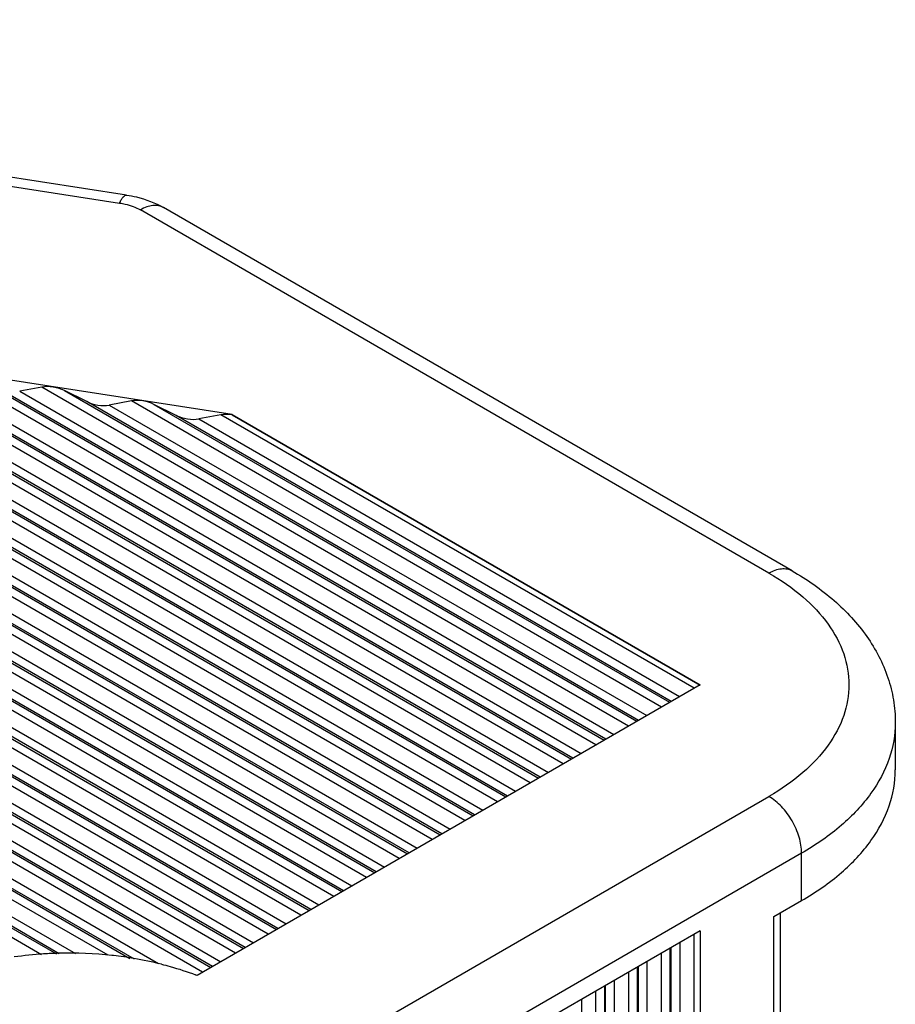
# Model space of a CAD drawing. Header units: inches. Extents: x 0 to 22, y 0 to 17.
# Tile 19 of 33: x 9.605 to 10.349, y 14.396 to 15.232. Entities that reach past the tile are written whole.
import ezdxf

# ---------------------------------------------------------------- set-up
doc = ezdxf.new("R2010")
doc.units = ezdxf.units.IN
doc.header["$LTSCALE"] = 1.21
doc.header["$MEASUREMENT"] = 0
doc.layers.get('0').update_dxf_attribs({"linetype": 'CONTINUOUS'})

msp = doc.modelspace()

# ---------------------------------------------------------------- linework, layer by layer
at = {"color": 7, "linetype": 'CONTINUOUS'}
for p, q in [((8.72711, 15.22522), (9.68959, 15.07631)), ((9.69561, 15.08307), (8.73313, 15.23198)), ((8.65513, 15.06939), (9.76717, 14.42731)), ((9.7853, 14.89677), (8.65578, 15.07152)), ((10.24123, 14.76211), (9.70724, 15.07043)), ((10.26092, 14.76406), (9.72693, 15.07238)), ((9.76017, 14.42327), (8.64813, 15.06534)), ((9.76849, 14.42807), (8.6729, 15.06065)), ((8.69204, 15.05769), (9.7755, 14.43212)), ((9.788, 14.43934), (8.71093, 15.06123)), ((8.73006, 15.05827), (9.79501, 14.44339)), ((9.81584, 14.45542), (8.78699, 15.04946)), ((8.65922, 15.04449), (9.72254, 14.43055)), ((9.79633, 14.44415), (8.74896, 15.04889)), ((8.76809, 15.04593), (9.80333, 14.44819)), ((8.80612, 15.0465), (9.82285, 14.45946)), ((9.70217, 14.43422), (8.66558, 15.03273)), ((9.82417, 14.46022), (8.82502, 15.03712)), ((8.84415, 15.03416), (9.83117, 14.46427)), ((9.84368, 14.47149), (8.86304, 15.0377)), ((8.88218, 15.03474), (9.85069, 14.47553)), ((8.6668, 15.0305), (9.6984, 14.43487)), ((9.85201, 14.4763), (8.90107, 15.02535)), ((9.87152, 14.48756), (8.9391, 15.02593)), ((9.67979, 14.43753), (8.67115, 15.01991)), ((8.92021, 15.02239), (9.85901, 14.48034)), ((8.95824, 15.02297), (9.87853, 14.49161)), ((9.87985, 14.49237), (8.97713, 15.01359)), ((8.99626, 15.01063), (9.88685, 14.49641)), ((9.89936, 14.50364), (9.01516, 15.01416)), ((9.03429, 15.0112), (9.90636, 14.50768)), ((8.67399, 15.00382), (9.65215, 14.43904)), ((9.90769, 14.50844), (9.05319, 15.00182)), ((9.07232, 14.99886), (9.91469, 14.51249)), ((9.9272, 14.51971), (9.09122, 15.0024)), ((9.11035, 14.99944), (9.9342, 14.52375)), ((8.6743, 14.99403), (9.63598, 14.43876)), ((9.63838, 14.4389), (8.67472, 14.99531)), ((9.95504, 14.53578), (9.16727, 14.99063)), ((9.62326, 14.43802), (8.67329, 14.98652)), ((9.93552, 14.52452), (9.12924, 14.99005)), ((9.14838, 14.98709), (9.94253, 14.52856)), ((9.18641, 14.98767), (9.96204, 14.53983)), ((9.96336, 14.54059), (9.2053, 14.97829)), ((9.22444, 14.97533), (9.97037, 14.54464)), ((9.98288, 14.55186), (9.24333, 14.97886)), ((9.26246, 14.9759), (9.98988, 14.5559)), ((9.9912, 14.55667), (9.28136, 14.96652)), ((10.01072, 14.56793), (9.31939, 14.9671)), ((9.30049, 14.96356), (9.99821, 14.56071)), ((9.33852, 14.96414), (10.01772, 14.57198)), ((10.01904, 14.57274), (9.35742, 14.95475)), ((9.37655, 14.95179), (10.02604, 14.57678)), ((10.03855, 14.58401), (9.39544, 14.95533)), ((9.41458, 14.95237), (10.04556, 14.58805)), ((10.04688, 14.58881), (9.43347, 14.94299)), ((10.06639, 14.60008), (9.4715, 14.94356)), ((9.49064, 14.9406), (10.0734, 14.60412)), ((9.45261, 14.94003), (10.05388, 14.59286)), ((10.07472, 14.60489), (9.50953, 14.93122)), ((9.52866, 14.92826), (10.08172, 14.60893)), ((10.09423, 14.61615), (9.54756, 14.9318)), ((9.56669, 14.92884), (10.10124, 14.6202)), ((10.10256, 14.62096), (9.58559, 14.91945)), ((9.62362, 14.92003), (9.60472, 14.91649)), ((9.60472, 14.91649), (10.10956, 14.625)), ((10.12207, 14.63223), (9.62362, 14.92003)), ((9.66164, 14.90769), (9.64275, 14.91707)), ((9.64275, 14.91707), (10.12907, 14.63627)), ((10.1304, 14.63703), (9.66164, 14.90769)), ((9.69967, 14.90826), (9.68078, 14.90473)), ((10.14991, 14.6483), (9.69967, 14.90826)), ((9.68078, 14.90473), (10.1374, 14.64108)), ((9.7377, 14.89592), (9.71881, 14.9053)), ((9.71881, 14.9053), (10.15691, 14.65235)), ((10.15824, 14.65311), (9.7377, 14.89592)), ((9.77573, 14.8965), (9.75684, 14.89296)), ((9.75684, 14.89296), (10.16524, 14.65715)), ((10.17775, 14.66438), (9.77573, 14.8965)), ((9.7853, 14.89645), (9.7853, 14.89677)), ((9.7853, 14.89677), (10.18277, 14.66727)), ((9.7853, 14.89645), (10.18277, 14.66695)), ((10.18277, 14.66727), (9.75541, 14.42052)), ((10.34863, 14.63513), (10.34863, 14.59495)), ((9.06921, 13.89573), (10.24123, 14.57244)), ((10.26907, 14.52422), (9.06921, 13.83144)), ((10.26907, 14.48404), (10.26907, 14.52422)), ((10.24541, 14.47038), (10.26907, 14.48404)), ((10.25117, 13.98982), (10.25117, 14.47371)), ((10.24541, 13.98178), (10.24541, 14.47038)), ((10.18277, 14.45832), (9.65383, 14.15292)), ((10.17784, 13.92019), (10.17784, 14.45547)), ((10.18277, 14.45832), (10.18277, 13.92151)), ((10.16543, 14.44831), (10.16543, 13.91961)), ((10.15, 13.90411), (10.15, 14.4394)), ((10.15721, 14.44356), (10.15721, 13.90828)), ((10.15822, 13.91544), (10.15822, 14.44414)), ((10.13759, 14.43223), (10.13759, 13.90353)), ((10.12216, 13.88804), (10.12216, 14.42332)), ((10.12937, 14.42749), (10.12937, 13.8922)), ((10.13038, 13.89937), (10.13038, 14.42807)), ((10.10975, 14.41616), (10.10975, 13.88746)), ((10.09432, 13.87197), (10.09432, 14.40725)), ((10.10153, 14.41141), (10.10153, 13.87613)), ((10.10254, 13.8833), (10.10254, 14.412)), ((10.08191, 14.40009), (10.08191, 13.87139))]:
    msp.add_line(p, q, dxfattribs=at)
for centre, radius, start, end in [((9.64683, 14.10029), 0.33907, 91.48183, 93.69182), ((9.64686, 14.10013), 0.33924, 83.86642, 91.48595), ((9.64601, 14.11083), 0.32851, 93.66712, 98.06016), ((9.64783, 14.11106), 0.32827, 83.59626, 83.83128), ((9.64843, 14.11621), 0.32307, 80.49193, 83.60079), ((9.65154, 14.13475), 0.30428, 76.0154, 80.49159), ((9.66896, 14.19399), 0.24247, 69.112, 69.44926)]:
    msp.add_arc(centre, radius, start, end, dxfattribs=at)
for centre, start_param, end_param in [((9.63318, 14.91355), 0.967319, 2.32776), ((9.67121, 14.9112), -2.174274, -0.813833), ((9.70924, 14.90178), 0.967319, 2.32776), ((9.74727, 14.89944), -2.174274, -0.813833), ((9.7853, 14.89002), 1.647539, 2.32776)]:
    msp.add_ellipse(centre, major_axis=(0.01517, -0.00284), ratio=0.41074, start_param=start_param, end_param=end_param, dxfattribs=at)
for points, knots in [([(9.68959, 15.07631), (9.69008, 15.07735), (9.69104, 15.0792), (9.69269, 15.0817), (9.69455, 15.08324), (9.69561, 15.08307)], [0, 0, 0, 0, 0.367993, 0.654488, 1, 1, 1, 1]), ([(9.69561, 15.08307), (9.6984, 15.08264), (9.70926, 15.08051), (9.71979, 15.0765), (9.72693, 15.07238)], [0, 0, 0, 0, 0.255136, 1, 1, 1, 1]), ([(9.68959, 15.07631), (9.69123, 15.07606), (9.69733, 15.07487), (9.70329, 15.07271), (9.70724, 15.07043)], [0, 0, 0, 0, 0.266281, 1, 1, 1, 1]), ([(9.72693, 15.07238), (9.72563, 15.07313), (9.72264, 15.07421), (9.71769, 15.07434), (9.71241, 15.07306), (9.70897, 15.07142), (9.70724, 15.07043)], [0, 0, 0, 0, 0.217758, 0.45087, 0.71029, 1, 1, 1, 1]), ([(10.24123, 14.76211), (10.24296, 14.76311), (10.24639, 14.76474), (10.25168, 14.76602), (10.25663, 14.76589), (10.25962, 14.76481), (10.26091, 14.76406)], [0, 0, 0, 0, 0.289705, 0.549091, 0.78222, 1, 1, 1, 1]), ([(10.24123, 14.76211), (10.25143, 14.75622), (10.26992, 14.74349), (10.29201, 14.72026), (10.306, 14.69455), (10.31084, 14.66727), (10.306, 14.64), (10.29201, 14.61429), (10.26992, 14.59106), (10.25143, 14.57832), (10.24123, 14.57244)], [0, 0, 0, 0, 0.144898, 0.274522, 0.391112, 0.5, 0.608888, 0.725478, 0.855102, 1, 1, 1, 1]), ([(10.26092, 14.76406), (10.27357, 14.75675), (10.29701, 14.74045), (10.3255, 14.70982), (10.34119, 14.67984), (10.34756, 14.6545), (10.34863, 14.64157), (10.34863, 14.63513)], [0, 0, 0, 0, 0.268843, 0.521229, 0.762705, 0.881508, 1, 1, 1, 1]), ([(10.34863, 14.63513), (10.34863, 14.62478), (10.34481, 14.60321), (10.32846, 14.57317), (10.30262, 14.54599), (10.28099, 14.5311), (10.26907, 14.52422)], [0, 0, 0, 0, 0.217776, 0.450962, 0.710197, 1, 1, 1, 1]), ([(10.26907, 14.48404), (10.28099, 14.49092), (10.30262, 14.50581), (10.32846, 14.53299), (10.34481, 14.56303), (10.34863, 14.5846), (10.34863, 14.59495)], [0, 0, 0, 0, 0.289804, 0.549039, 0.782224, 1, 1, 1, 1]), ([(10.26907, 14.52422), (10.26907, 14.52878), (10.26736, 14.53841), (10.26139, 14.55193), (10.25266, 14.56386), (10.24518, 14.57016), (10.24123, 14.57244)], [0, 0, 0, 0, 0.237232, 0.499994, 0.762759, 1, 1, 1, 1]), ([(9.72507, 14.43001), (9.72758, 14.42938), (9.73737, 14.4268), (9.74702, 14.42368), (9.75408, 14.42103)], [0, 0, 0, 0, 0.255178, 1, 1, 1, 1])]:
    msp.add_open_spline(points, degree=3, knots=knots, dxfattribs=at)

doc.saveas('drawing.dxf')
